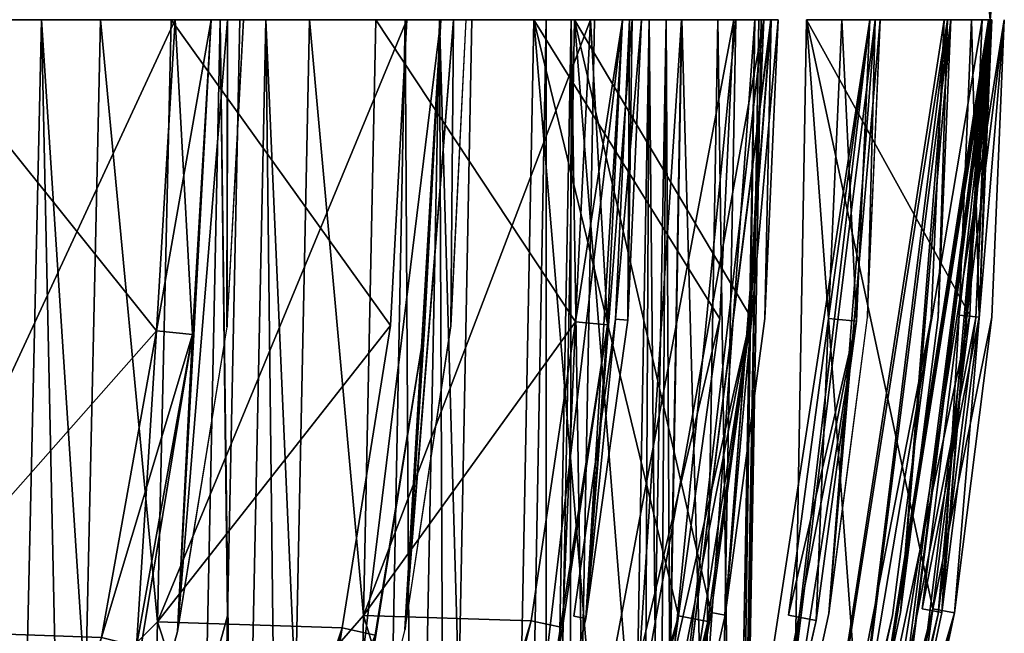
# Model space of a CAD drawing. Header units: millimetres. Extents: x -83 to 83, y -7 to 316.
# Tile 68 of 96: x 57 to 79, y 184 to 198. Entities that reach past the tile are written whole.
import ezdxf

# ---------------------------------------------------------------- set-up
doc = ezdxf.new("R2010")
doc.units = ezdxf.units.MM
doc.header["$LTSCALE"] = 81.481481
for name, color, linetype in [('640', 7, 'CONTINUOUS'), ('658', 7, 'CONTINUOUS'), ('662', 7, 'CONTINUOUS'), ('663', 7, 'CONTINUOUS'), ('664', 7, 'CONTINUOUS'), ('665', 7, 'CONTINUOUS'), ('666', 7, 'CONTINUOUS'), ('667', 7, 'CONTINUOUS'), ('668', 7, 'CONTINUOUS'), ('669', 7, 'CONTINUOUS'), ('670', 7, 'CONTINUOUS'), ('671', 7, 'CONTINUOUS'), ('672', 7, 'CONTINUOUS'), ('673', 7, 'CONTINUOUS'), ('677', 7, 'CONTINUOUS'), ('678', 7, 'CONTINUOUS'), ('679', 7, 'CONTINUOUS'), ('680', 7, 'CONTINUOUS'), ('681', 7, 'CONTINUOUS'), ('682', 7, 'CONTINUOUS'), ('683', 7, 'CONTINUOUS'), ('684', 7, 'CONTINUOUS'), ('685', 7, 'CONTINUOUS'), ('686', 7, 'CONTINUOUS'), ('687', 7, 'CONTINUOUS'), ('688', 7, 'CONTINUOUS'), ('689', 7, 'CONTINUOUS'), ('690', 7, 'CONTINUOUS'), ('691', 7, 'CONTINUOUS'), ('692', 7, 'CONTINUOUS'), ('693', 7, 'CONTINUOUS'), ('694', 7, 'CONTINUOUS'), ('695', 7, 'CONTINUOUS'), ('697', 7, 'CONTINUOUS'), ('699', 7, 'CONTINUOUS'), ('738', 7, 'CONTINUOUS'), ('739', 7, 'CONTINUOUS'), ('741', 7, 'CONTINUOUS'), ('742', 7, 'CONTINUOUS'), ('743', 7, 'CONTINUOUS'), ('744', 7, 'CONTINUOUS'), ('745', 7, 'CONTINUOUS'), ('746', 7, 'CONTINUOUS'), ('747', 7, 'CONTINUOUS'), ('748', 7, 'CONTINUOUS'), ('749', 7, 'CONTINUOUS'), ('750', 7, 'CONTINUOUS'), ('751', 7, 'CONTINUOUS'), ('752', 7, 'CONTINUOUS'), ('753', 7, 'CONTINUOUS'), ('754', 7, 'CONTINUOUS'), ('755', 7, 'CONTINUOUS'), ('756', 7, 'CONTINUOUS'), ('757', 7, 'CONTINUOUS'), ('758', 7, 'CONTINUOUS'), ('759', 7, 'CONTINUOUS')]:
    doc.layers.add(name, color=color, linetype=linetype)

msp = doc.modelspace()

# ---------------------------------------------------------------- linework, layer by layer
at = {"layer": '640', "color": 7, "linetype": 'CONTINUOUS'}
for points in [[(79.179, 197.9, -7.14), (79.108, 198.637, -7.89), (79.179, 218.9, -7.141), (79.179, 197.9, -7.14)], [(79.27, 218.9, -6.036), (79.257, 208.767, -6.213), (79.179, 197.9, -7.14), (79.27, 218.9, -6.036)], [(79.27, 218.9, -6.036), (79.179, 197.9, -7.14), (79.179, 218.9, -7.141), (79.27, 218.9, -6.036)], [(79.243, 198.637, -6.39), (79.179, 197.9, -7.14), (79.257, 208.767, -6.213), (79.243, 198.637, -6.39)]]:
    msp.add_3dface(points, dxfattribs=at)
at = {"layer": '658', "color": 7, "linetype": 'CONTINUOUS'}
for points in [[(61.822, 190.91, -49.5), (60.695, 183.981, -49.46), (61.831, 197.9, -49.972), (61.822, 190.91, -49.5)], [(61.831, 197.9, -49.972), (60.695, 183.981, -49.46), (61.46, 197.9, -50.428), (61.831, 197.9, -49.972)], [(61.46, 197.9, -50.428), (60.695, 183.981, -49.46), (61.036, 190.733, -50.443), (61.46, 197.9, -50.428)], [(61.461, 197.9, 50.426), (61.038, 190.736, 50.441), (60.697, 183.981, 49.458), (61.461, 197.9, 50.426)], [(61.833, 197.9, 49.97), (61.461, 197.9, 50.426), (60.697, 183.981, 49.458), (61.833, 197.9, 49.97)], [(61.825, 190.911, 49.498), (61.833, 197.9, 49.97), (60.697, 183.981, 49.458), (61.825, 190.911, 49.498)], [(62.198, 197.9, -49.514), (61.822, 190.91, -49.5), (61.831, 197.9, -49.972), (62.198, 197.9, -49.514)], [(62.201, 197.9, 49.511), (61.833, 197.9, 49.97), (61.825, 190.911, 49.498), (62.201, 197.9, 49.511)], [(65.871, 184.025, -42.337), (64.16, 177.301, -42.279), (66.686, 197.9, -43.28), (65.871, 184.025, -42.337)], [(66.686, 197.9, -43.28), (64.16, 177.301, -42.279), (66.313, 190.865, -43.293), (66.686, 197.9, -43.28)], [(66.91, 190.935, -42.375), (65.871, 184.025, -42.337), (66.973, 197.9, -42.835), (66.91, 190.935, -42.375)], [(66.973, 197.9, -42.835), (65.871, 184.025, -42.337), (66.686, 197.9, -43.28), (66.973, 197.9, -42.835)], [(66.689, 197.9, 43.276), (66.316, 190.867, 43.289), (65.873, 184.025, 42.333), (66.689, 197.9, 43.276)], [(66.976, 197.9, 42.83), (66.689, 197.9, 43.276), (65.873, 184.025, 42.333), (66.976, 197.9, 42.83)], [(66.913, 190.936, 42.371), (66.976, 197.9, 42.83), (65.873, 184.025, 42.333), (66.913, 190.936, 42.371)], [(67.258, 197.9, -42.387), (66.91, 190.935, -42.375), (66.973, 197.9, -42.835), (67.258, 197.9, -42.387)], [(67.26, 197.9, 42.383), (66.976, 197.9, 42.83), (66.913, 190.936, 42.371), (67.26, 197.9, 42.383)], [(69.986, 184.272, -35.214), (68.393, 177.547, -35.16), (70.815, 197.9, -36.132), (69.986, 184.272, -35.214)], [(70.815, 197.9, -36.132), (68.393, 177.547, -35.16), (70.474, 190.959, -36.144), (70.815, 197.9, -36.132)], [(70.935, 191.061, -35.249), (69.986, 184.272, -35.214), (71.035, 197.9, -35.696), (70.935, 191.061, -35.249)], [(71.035, 197.9, -35.696), (69.986, 184.272, -35.214), (70.815, 197.9, -36.132), (71.035, 197.9, -35.696)], [(70.815, 197.9, 36.132), (70.474, 190.96, 36.144), (69.986, 184.272, 35.214), (70.815, 197.9, 36.132)], [(71.035, 197.9, 35.696), (70.815, 197.9, 36.132), (69.986, 184.272, 35.214), (71.035, 197.9, 35.696)], [(70.935, 191.061, 35.249), (71.035, 197.9, 35.696), (69.986, 184.272, 35.214), (70.935, 191.061, 35.249)], [(71.253, 197.9, -35.26), (70.935, 191.061, -35.249), (71.035, 197.9, -35.696), (71.253, 197.9, -35.26)], [(71.253, 197.9, 35.26), (71.035, 197.9, 35.696), (70.935, 191.061, 35.249), (71.253, 197.9, 35.26)], [(73.152, 184.351, -28.087), (71.646, 177.681, -28.036), (74.194, 197.9, -28.557), (73.152, 184.351, -28.087)], [(74.194, 197.9, -28.557), (71.646, 177.681, -28.036), (74.029, 197.9, -28.983), (74.194, 197.9, -28.557)], [(74.029, 197.9, -28.983), (71.646, 177.681, -28.036), (73.71, 191.027, -28.995), (74.029, 197.9, -28.983)], [(74.03, 197.9, 28.979), (73.712, 191.027, 28.99), (71.647, 177.68, 28.032), (74.03, 197.9, 28.979)], [(74.196, 197.9, 28.552), (74.03, 197.9, 28.979), (71.647, 177.68, 28.032), (74.196, 197.9, 28.552)], [(73.154, 184.349, 28.082), (74.196, 197.9, 28.552), (71.647, 177.68, 28.032), (73.154, 184.349, 28.082)], [(74.064, 177.767, -20.908), (72.59, 172.842, -20.858), (76.442, 197.9, -21.836), (74.064, 177.767, -20.908)], [(76.442, 197.9, -21.836), (72.59, 172.842, -20.858), (76.137, 191.041, -21.847), (76.442, 197.9, -21.836)], [(74.055, 191.101, -28.121), (73.152, 184.351, -28.087), (74.357, 197.9, -28.131), (74.055, 191.101, -28.121)], [(74.357, 197.9, -28.131), (73.152, 184.351, -28.087), (74.194, 197.9, -28.557), (74.357, 197.9, -28.131)], [(74.057, 191.101, 28.116), (74.196, 197.9, 28.552), (73.154, 184.349, 28.082), (74.057, 191.101, 28.116)], [(74.359, 197.9, 28.125), (74.196, 197.9, 28.552), (74.057, 191.101, 28.116), (74.359, 197.9, 28.125)], [(75.511, 184.388, -20.958), (74.064, 177.767, -20.908), (76.561, 197.9, -21.418), (75.511, 184.388, -20.958)], [(76.561, 197.9, -21.418), (74.064, 177.767, -20.908), (76.442, 197.9, -21.836), (76.561, 197.9, -21.418)], [(76.445, 197.9, 21.829), (76.139, 191.04, 21.839), (74.065, 177.766, 20.901), (76.445, 197.9, 21.829)], [(76.563, 197.9, 21.411), (76.445, 197.9, 21.829), (74.065, 177.766, 20.901), (76.563, 197.9, 21.411)], [(75.513, 184.387, 20.95), (76.563, 197.9, 21.411), (74.065, 177.766, 20.901), (75.513, 184.387, 20.95)], [(75.73, 177.823, -13.778), (74.269, 172.842, -13.727), (78.207, 197.9, -14.279), (75.73, 177.823, -13.778)], [(78.207, 197.9, -14.279), (74.269, 172.842, -13.727), (78.131, 197.9, -14.691), (78.207, 197.9, -14.279)], [(78.131, 197.9, -14.691), (74.269, 172.842, -13.727), (77.838, 191.099, -14.702), (78.131, 197.9, -14.691)], [(77.838, 191.099, 14.699), (74.269, 172.842, 13.725), (78.131, 197.9, 14.688), (77.838, 191.099, 14.699)], [(78.131, 197.9, 14.688), (74.269, 172.842, 13.725), (78.208, 197.9, 14.277), (78.131, 197.9, 14.688)], [(78.208, 197.9, 14.277), (74.269, 172.842, 13.725), (75.73, 177.823, 13.775), (78.208, 197.9, 14.277)], [(76.692, 177.847, -6.643), (75.239, 172.842, -6.591), (79.215, 197.9, -6.731), (76.692, 177.847, -6.643)], [(79.215, 197.9, -6.731), (75.239, 172.842, -6.591), (79.179, 197.9, -7.14), (79.215, 197.9, -6.731)], [(79.179, 197.9, -7.14), (75.239, 172.842, -6.591), (76.592, 177.819, -7.638), (79.179, 197.9, -7.14)], [(78.854, 191.118, 7.559), (75.239, 172.842, 6.592), (79.141, 197.9, 7.549), (78.854, 191.118, 7.559)], [(79.141, 197.9, 7.549), (75.239, 172.842, 6.592), (79.179, 197.9, 7.141), (79.141, 197.9, 7.549)], [(79.179, 197.9, 7.141), (75.239, 172.842, 6.592), (76.692, 177.847, 6.643), (79.179, 197.9, 7.141)], [(76.384, 191.12, -20.99), (75.511, 184.388, -20.958), (76.676, 197.9, -21), (76.384, 191.12, -20.99)], [(76.676, 197.9, -21), (75.511, 184.388, -20.958), (76.561, 197.9, -21.418), (76.676, 197.9, -21)], [(76.386, 191.12, 20.983), (76.563, 197.9, 21.411), (75.513, 184.387, 20.95), (76.386, 191.12, 20.983)], [(79.215, 191.129, 0.418), (75.525, 172.842, -0.547), (79.499, 197.9, 0.408), (79.215, 191.129, 0.418)], [(79.499, 197.9, 0.408), (75.525, 172.842, -0.547), (79.5, 197.9, 0), (79.499, 197.9, 0.408)], [(79.5, 197.9, 0), (75.525, 172.842, -0.547), (76.977, 177.846, -0.496), (79.5, 197.9, 0)], [(77.139, 184.408, -13.826), (75.73, 177.823, -13.778), (78.281, 197.9, -13.866), (77.139, 184.408, -13.826)], [(78.281, 197.9, -13.866), (75.73, 177.823, -13.778), (78.207, 197.9, -14.279), (78.281, 197.9, -13.866)], [(77.14, 184.408, 13.823), (78.208, 197.9, 14.277), (75.73, 177.823, 13.775), (77.14, 184.408, 13.823)], [(76.678, 197.9, 20.992), (76.563, 197.9, 21.411), (76.386, 191.12, 20.983), (76.678, 197.9, 20.992)], [(77.996, 184.383, -7.589), (79.179, 197.9, -7.14), (76.592, 177.819, -7.638), (77.996, 184.383, -7.589)], [(78.083, 184.414, -6.691), (76.692, 177.847, -6.643), (79.215, 197.9, -6.731), (78.083, 184.414, -6.691)], [(78.083, 184.414, 6.692), (79.179, 197.9, 7.141), (76.692, 177.847, 6.643), (78.083, 184.414, 6.692)], [(78.367, 184.405, -0.447), (79.5, 197.9, 0), (76.977, 177.846, -0.496), (78.367, 184.405, -0.447)], [(77.995, 191.131, -13.857), (77.139, 184.408, -13.826), (78.281, 197.9, -13.866), (77.995, 191.131, -13.857)], [(77.996, 191.13, 13.855), (78.208, 197.9, 14.277), (77.14, 184.408, 13.823), (77.996, 191.13, 13.855)], [(78.854, 191.118, -7.559), (79.179, 197.9, -7.14), (77.996, 184.383, -7.589), (78.854, 191.118, -7.559)], [(78.282, 197.9, 13.864), (78.208, 197.9, 14.277), (77.996, 191.13, 13.855), (78.282, 197.9, 13.864)], [(78.931, 191.133, -6.721), (78.083, 184.414, -6.691), (79.215, 197.9, -6.731), (78.931, 191.133, -6.721)], [(78.931, 191.133, 6.722), (79.179, 197.9, 7.141), (78.083, 184.414, 6.692), (78.931, 191.133, 6.722)], [(79.215, 191.129, -0.417), (79.5, 197.9, 0), (78.367, 184.405, -0.447), (79.215, 191.129, -0.417)], [(79.141, 197.9, -7.549), (79.179, 197.9, -7.14), (78.854, 191.118, -7.559), (79.141, 197.9, -7.549)], [(79.214, 197.9, 6.732), (79.179, 197.9, 7.141), (78.931, 191.133, 6.722), (79.214, 197.9, 6.732)], [(79.499, 197.9, -0.408), (79.5, 197.9, 0), (79.215, 191.129, -0.417), (79.499, 197.9, -0.408)], [(71.646, 177.681, -28.036), (70.151, 172.841, -27.985), (73.71, 191.027, -28.995), (71.646, 177.681, -28.036)], [(73.71, 191.027, -28.995), (70.151, 172.841, -27.985), (72.758, 184.205, -29.026), (73.71, 191.027, -28.995)], [(73.712, 191.027, 28.99), (72.759, 184.204, 29.022), (71.647, 177.68, 28.032), (73.712, 191.027, 28.99)], [(76.137, 191.041, -21.847), (72.59, 172.842, -20.858), (75.221, 184.231, -21.878), (76.137, 191.041, -21.847)], [(75.223, 184.23, 21.871), (72.592, 172.842, 20.85), (76.139, 191.04, 21.839), (75.223, 184.23, 21.871)], [(76.139, 191.04, 21.839), (72.592, 172.842, 20.85), (74.065, 177.766, 20.901), (76.139, 191.04, 21.839)], [(77.838, 191.099, -14.702), (74.269, 172.842, -13.727), (76.961, 184.345, -14.732), (77.838, 191.099, -14.702)], [(76.961, 184.345, 14.729), (74.269, 172.842, 13.725), (77.838, 191.099, 14.699), (76.961, 184.345, 14.729)], [(77.996, 184.383, 7.59), (75.239, 172.842, 6.592), (78.854, 191.118, 7.559), (77.996, 184.383, 7.59)], [(78.367, 184.405, 0.448), (75.525, 172.842, -0.547), (79.215, 191.129, 0.418), (78.367, 184.405, 0.448)], [(66.313, 190.865, -43.293), (64.16, 177.301, -42.279), (65.192, 183.892, -43.332), (66.313, 190.865, -43.293)], [(66.316, 190.867, 43.289), (65.195, 183.893, 43.328), (64.164, 177.304, 42.274), (66.316, 190.867, 43.289)], [(65.873, 184.025, 42.333), (66.316, 190.867, 43.289), (64.164, 177.304, 42.274), (65.873, 184.025, 42.333)], [(70.474, 190.959, -36.144), (68.393, 177.547, -35.16), (69.454, 184.072, -36.178), (70.474, 190.959, -36.144)], [(70.474, 190.96, 36.144), (69.454, 184.072, 36.177), (68.394, 177.549, 35.16), (70.474, 190.96, 36.144)], [(69.986, 184.272, 35.214), (70.474, 190.96, 36.144), (68.394, 177.549, 35.16), (69.986, 184.272, 35.214)], [(60.695, 183.981, -49.46), (58.793, 177.115, -49.394), (61.036, 190.733, -50.443), (60.695, 183.981, -49.46)], [(61.036, 190.733, -50.443), (58.793, 177.115, -49.394), (59.765, 183.641, -50.487), (61.036, 190.733, -50.443)], [(61.038, 190.736, 50.441), (59.766, 183.641, 50.485), (58.796, 177.121, 49.393), (61.038, 190.736, 50.441)], [(60.697, 183.981, 49.458), (61.038, 190.736, 50.441), (58.796, 177.121, 49.393), (60.697, 183.981, 49.458)], [(76.961, 184.345, -14.732), (74.269, 172.842, -13.727), (75.524, 177.761, -14.782), (76.961, 184.345, -14.732)], [(75.524, 177.761, 14.779), (74.269, 172.842, 13.725), (76.961, 184.345, 14.729), (75.524, 177.761, 14.779)], [(76.592, 177.819, 7.638), (75.239, 172.842, 6.592), (77.996, 184.383, 7.59), (76.592, 177.819, 7.638)], [(76.977, 177.846, 0.496), (75.525, 172.842, -0.547), (78.367, 184.405, 0.448), (76.977, 177.846, 0.496)], [(68.393, 177.547, -35.16), (66.871, 172.841, -35.108), (69.454, 184.072, -36.178), (68.393, 177.547, -35.16)], [(69.454, 184.072, -36.178), (66.871, 172.841, -35.108), (67.776, 177.369, -36.238), (69.454, 184.072, -36.178)], [(67.777, 177.372, 36.237), (66.871, 172.841, 35.108), (69.454, 184.072, 36.177), (67.777, 177.372, 36.237)], [(69.454, 184.072, 36.177), (66.871, 172.841, 35.108), (68.394, 177.549, 35.16), (69.454, 184.072, 36.177)], [(72.758, 184.205, -29.026), (70.151, 172.841, -27.985), (71.19, 177.546, -29.082), (72.758, 184.205, -29.026)], [(71.192, 177.546, 29.079), (70.153, 172.842, 27.981), (72.759, 184.204, 29.022), (71.192, 177.546, 29.079)], [(72.759, 184.204, 29.022), (70.153, 172.842, 27.981), (71.647, 177.68, 28.032), (72.759, 184.204, 29.022)], [(75.221, 184.231, -21.878), (72.59, 172.842, -20.858), (73.734, 177.644, -21.93), (75.221, 184.231, -21.878)], [(73.736, 177.643, 21.923), (72.592, 172.842, 20.85), (75.223, 184.23, 21.871), (73.736, 177.643, 21.923)]]:
    msp.add_3dface(points, dxfattribs=at)
at = {"layer": '662', "color": 7, "linetype": 'CONTINUOUS'}
for points in [[(56.917, 167.217, -46.448), (56.218, 197.9, -48.121), (57.607, 197.9, -46.448), (56.917, 167.217, -46.448)], [(58.257, 167.217, -44.757), (56.917, 167.217, -46.448), (57.607, 197.9, -46.448), (58.257, 167.217, -44.757)], [(58.257, 167.217, -44.757), (57.607, 197.9, -46.448), (58.602, 182.562, -44.747), (58.257, 167.217, -44.757)], [(58.946, 197.9, -44.736), (58.602, 182.562, -44.747), (57.607, 197.9, -46.448), (58.946, 197.9, -44.736)]]:
    msp.add_3dface(points, dxfattribs=at)
at = {"layer": '663', "color": 7, "linetype": 'CONTINUOUS'}
for points in [[(61.666, 197.9, -40.906), (62.071, 167.217, -39.297), (61.35, 182.56, -40.897), (61.666, 197.9, -40.906)], [(62.071, 167.217, -39.297), (61.666, 197.9, -40.906), (62.704, 197.9, -39.297), (62.071, 167.217, -39.297)], [(63.066, 167.217, -37.682), (62.071, 167.217, -39.297), (62.704, 197.9, -39.297), (63.066, 167.217, -37.682)], [(63.066, 167.217, -37.682), (62.704, 197.9, -39.297), (63.383, 182.561, -37.67), (63.066, 167.217, -37.682)], [(63.699, 197.9, -37.659), (63.383, 182.561, -37.67), (62.704, 197.9, -39.297), (63.699, 197.9, -37.659)]]:
    msp.add_3dface(points, dxfattribs=at)
at = {"layer": '664', "color": 7, "linetype": 'CONTINUOUS'}
for points in [[(65.876, 197.9, -33.71), (66.057, 167.217, -32.149), (65.58, 182.56, -33.7), (65.876, 197.9, -33.71)], [(66.057, 167.217, -32.149), (65.876, 197.9, -33.71), (66.652, 197.9, -32.149), (66.057, 167.217, -32.149)], [(66.793, 167.217, -30.59), (66.057, 167.217, -32.149), (66.652, 197.9, -32.149), (66.793, 167.217, -30.59)], [(66.793, 167.217, -30.59), (66.652, 197.9, -32.149), (67.092, 182.56, -30.58), (66.793, 167.217, -30.59)], [(67.39, 197.9, -30.57), (67.092, 182.56, -30.58), (66.652, 197.9, -32.149), (67.39, 197.9, -30.57)]]:
    msp.add_3dface(points, dxfattribs=at)
at = {"layer": '665', "color": 7, "linetype": 'CONTINUOUS'}
for points in [[(69.082, 197.9, -26.527), (69.079, 167.217, -25.003), (68.799, 182.559, -26.517), (69.082, 197.9, -26.527)], [(69.609, 167.217, -23.487), (69.079, 167.217, -25.003), (69.648, 197.9, -25.003), (69.609, 167.217, -23.487)], [(69.079, 167.217, -25.003), (69.082, 197.9, -26.527), (69.648, 197.9, -25.003), (69.079, 167.217, -25.003)], [(69.609, 167.217, -23.487), (69.648, 197.9, -25.003), (69.894, 182.559, -23.478), (69.609, 167.217, -23.487)], [(70.18, 197.9, -23.468), (69.894, 182.559, -23.478), (69.648, 197.9, -25.003), (70.18, 197.9, -23.468)]]:
    msp.add_3dface(points, dxfattribs=at)
at = {"layer": '666', "color": 7, "linetype": 'CONTINUOUS'}
for points in [[(71.424, 197.9, -19.355), (71.261, 167.217, -17.859), (71.149, 182.559, -19.346), (71.424, 197.9, -19.355)], [(71.617, 167.217, -16.374), (71.261, 167.217, -17.859), (71.813, 197.9, -17.859), (71.617, 167.217, -16.374)], [(71.261, 167.217, -17.859), (71.424, 197.9, -19.355), (71.813, 197.9, -17.859), (71.261, 167.217, -17.859)], [(71.617, 167.217, -16.374), (71.813, 197.9, -17.859), (71.893, 182.559, -16.364), (71.617, 167.217, -16.374)], [(72.17, 197.9, -16.355), (71.893, 182.559, -16.364), (71.813, 197.9, -17.859), (72.17, 197.9, -16.355)]]:
    msp.add_3dface(points, dxfattribs=at)
at = {"layer": '667', "color": 7, "linetype": 'CONTINUOUS'}
for points in [[(73.378, 167.217, -3.572), (73.292, 167.217, -5.024), (73.828, 197.9, -5.043), (73.378, 167.217, -3.572)], [(73.434, 167.217, -2.118), (73.378, 167.217, -3.572), (73.914, 197.9, -3.572), (73.434, 167.217, -2.118)], [(73.914, 197.9, -3.572), (73.378, 167.217, -3.572), (73.828, 197.9, -5.043), (73.914, 197.9, -3.572)], [(73.97, 197.9, -2.099), (73.434, 167.217, -2.118), (73.914, 197.9, -3.572), (73.97, 197.9, -2.099)]]:
    msp.add_3dface(points, dxfattribs=at)
at = {"layer": '668', "color": 7, "linetype": 'CONTINUOUS'}
for points in [[(73.292, 167.217, 5.024), (73.378, 167.217, 3.572), (73.828, 197.9, 5.043), (73.292, 167.217, 5.024)], [(73.378, 167.217, 3.572), (73.434, 167.217, 2.118), (73.914, 197.9, 3.572), (73.378, 167.217, 3.572)], [(73.828, 197.9, 5.043), (73.378, 167.217, 3.572), (73.914, 197.9, 3.572), (73.828, 197.9, 5.043)], [(73.914, 197.9, 3.572), (73.434, 167.217, 2.118), (73.97, 197.9, 2.099), (73.914, 197.9, 3.572)]]:
    msp.add_3dface(points, dxfattribs=at)
at = {"layer": '669', "color": 7, "linetype": 'CONTINUOUS'}
for points in [[(71.149, 182.559, 19.346), (71.261, 167.217, 17.859), (71.424, 197.9, 19.355), (71.149, 182.559, 19.346)], [(71.261, 167.217, 17.859), (71.617, 167.217, 16.374), (71.813, 197.9, 17.859), (71.261, 167.217, 17.859)], [(71.424, 197.9, 19.355), (71.261, 167.217, 17.859), (71.813, 197.9, 17.859), (71.424, 197.9, 19.355)], [(71.617, 167.217, 16.374), (71.893, 182.559, 16.364), (71.813, 197.9, 17.859), (71.617, 167.217, 16.374)], [(71.893, 182.559, 16.364), (72.17, 197.9, 16.355), (71.813, 197.9, 17.859), (71.893, 182.559, 16.364)]]:
    msp.add_3dface(points, dxfattribs=at)
at = {"layer": '670', "color": 7, "linetype": 'CONTINUOUS'}
for points in [[(68.799, 182.559, 26.517), (69.079, 167.217, 25.003), (69.082, 197.9, 26.527), (68.799, 182.559, 26.517)], [(69.079, 167.217, 25.003), (69.609, 167.217, 23.487), (69.648, 197.9, 25.003), (69.079, 167.217, 25.003)], [(69.082, 197.9, 26.527), (69.079, 167.217, 25.003), (69.648, 197.9, 25.003), (69.082, 197.9, 26.527)], [(69.609, 167.217, 23.487), (69.894, 182.559, 23.478), (69.648, 197.9, 25.003), (69.609, 167.217, 23.487)], [(69.894, 182.559, 23.478), (70.18, 197.9, 23.468), (69.648, 197.9, 25.003), (69.894, 182.559, 23.478)]]:
    msp.add_3dface(points, dxfattribs=at)
at = {"layer": '671', "color": 7, "linetype": 'CONTINUOUS'}
for points in [[(65.58, 182.56, 33.7), (66.057, 167.217, 32.149), (65.876, 197.9, 33.71), (65.58, 182.56, 33.7)], [(65.876, 197.9, 33.71), (66.057, 167.217, 32.149), (66.652, 197.9, 32.149), (65.876, 197.9, 33.71)], [(66.057, 167.217, 32.149), (66.793, 167.217, 30.59), (66.652, 197.9, 32.149), (66.057, 167.217, 32.149)], [(66.793, 167.217, 30.59), (67.092, 182.56, 30.58), (66.652, 197.9, 32.149), (66.793, 167.217, 30.59)], [(67.092, 182.56, 30.58), (67.39, 197.9, 30.57), (66.652, 197.9, 32.149), (67.092, 182.56, 30.58)]]:
    msp.add_3dface(points, dxfattribs=at)
at = {"layer": '672', "color": 7, "linetype": 'CONTINUOUS'}
for points in [[(61.35, 182.56, 40.897), (62.071, 167.217, 39.296), (61.666, 197.9, 40.906), (61.35, 182.56, 40.897)], [(61.666, 197.9, 40.906), (62.071, 167.217, 39.296), (62.704, 197.9, 39.297), (61.666, 197.9, 40.906)], [(62.071, 167.217, 39.296), (63.066, 167.217, 37.682), (62.704, 197.9, 39.297), (62.071, 167.217, 39.296)], [(63.066, 167.217, 37.682), (63.383, 182.561, 37.67), (62.704, 197.9, 39.297), (63.066, 167.217, 37.682)], [(63.383, 182.561, 37.67), (63.699, 197.9, 37.659), (62.704, 197.9, 39.297), (63.383, 182.561, 37.67)]]:
    msp.add_3dface(points, dxfattribs=at)
at = {"layer": '673', "color": 7, "linetype": 'CONTINUOUS'}
for points in [[(56.218, 197.9, 48.12), (56.918, 167.217, 46.448), (57.607, 197.9, 46.448), (56.218, 197.9, 48.12)], [(56.918, 167.217, 46.448), (58.257, 167.217, 44.757), (57.607, 197.9, 46.448), (56.918, 167.217, 46.448)], [(58.257, 167.217, 44.757), (58.602, 182.562, 44.747), (57.607, 197.9, 46.448), (58.257, 167.217, 44.757)], [(58.602, 182.562, 44.747), (58.946, 197.9, 44.736), (57.607, 197.9, 46.448), (58.602, 182.562, 44.747)]]:
    msp.add_3dface(points, dxfattribs=at)
at = {"layer": '677', "color": 7, "linetype": 'CONTINUOUS'}
for points in [[(76.476, 177.919, 1.013), (78.367, 184.405, 0.448), (77.873, 184.495, 0.964), (76.476, 177.919, 1.013)], [(76.977, 177.846, 0.496), (78.367, 184.405, 0.448), (76.476, 177.919, 1.013), (76.977, 177.846, 0.496)]]:
    msp.add_3dface(points, dxfattribs=at)
at = {"layer": '678', "color": 7, "linetype": 'CONTINUOUS'}
for points in [[(78.997, 197.9, 0.925), (74.537, 171.483, 1.081), (78.715, 191.174, 0.935), (78.997, 197.9, 0.925)], [(74.537, 171.483, 1.081), (78.997, 197.9, 0.925), (74.998, 197.9, 1.065), (74.537, 171.483, 1.081)], [(74.537, 171.483, 1.081), (77.873, 184.495, 0.964), (78.715, 191.174, 0.935), (74.537, 171.483, 1.081)], [(74.537, 171.483, 1.081), (76.476, 177.919, 1.013), (77.873, 184.495, 0.964), (74.537, 171.483, 1.081)]]:
    msp.add_3dface(points, dxfattribs=at)
at = {"layer": '679', "color": 7, "linetype": 'CONTINUOUS'}
for points in [[(78.757, 197.9, 6.215), (78.931, 191.133, 6.722), (78.475, 191.175, 6.205), (78.757, 197.9, 6.215)], [(79.214, 197.9, 6.732), (78.931, 191.133, 6.722), (78.757, 197.9, 6.215), (79.214, 197.9, 6.732)], [(78.475, 191.175, 6.205), (78.083, 184.414, 6.692), (77.634, 184.496, 6.176), (78.475, 191.175, 6.205)], [(78.931, 191.133, 6.722), (78.083, 184.414, 6.692), (78.475, 191.175, 6.205), (78.931, 191.133, 6.722)]]:
    msp.add_3dface(points, dxfattribs=at)
at = {"layer": '680', "color": 7, "linetype": 'CONTINUOUS'}
for points in [[(72.989, 197.9, 12.194), (73.357, 171.442, 13.199), (72.718, 182.559, 12.185), (72.989, 197.9, 12.194)], [(73.823, 197.9, 13.215), (73.357, 171.442, 13.199), (72.989, 197.9, 12.194), (73.823, 197.9, 13.215)]]:
    msp.add_3dface(points, dxfattribs=at)
at = {"layer": '681', "color": 7, "linetype": 'CONTINUOUS'}
for points in [[(72.17, 197.9, 16.355), (71.893, 182.559, 16.364), (73.391, 197.9, 15.345), (72.17, 197.9, 16.355)], [(73.391, 197.9, 15.345), (71.893, 182.559, 16.364), (72.913, 171.357, 15.361), (73.391, 197.9, 15.345)]]:
    msp.add_3dface(points, dxfattribs=at)
at = {"layer": '682', "color": 7, "linetype": 'CONTINUOUS'}
for points in [[(71.149, 182.559, 19.346), (71.424, 197.9, 19.355), (71.685, 171.358, 20.338), (71.149, 182.559, 19.346)], [(71.685, 171.358, 20.338), (71.424, 197.9, 19.355), (72.162, 197.9, 20.355), (71.685, 171.358, 20.338)]]:
    msp.add_3dface(points, dxfattribs=at)
at = {"layer": '683', "color": 7, "linetype": 'CONTINUOUS'}
for points in [[(76.139, 191.04, 21.839), (76.445, 197.9, 21.829), (75.502, 191.098, 22.345), (76.139, 191.04, 21.839)], [(75.502, 191.098, 22.345), (76.445, 197.9, 21.829), (75.805, 197.9, 22.334), (75.502, 191.098, 22.345)], [(74.595, 184.35, 22.377), (76.139, 191.04, 21.839), (75.502, 191.098, 22.345), (74.595, 184.35, 22.377)], [(75.223, 184.23, 21.871), (76.139, 191.04, 21.839), (74.595, 184.35, 22.377), (75.223, 184.23, 21.871)]]:
    msp.add_3dface(points, dxfattribs=at)
at = {"layer": '684', "color": 7, "linetype": 'CONTINUOUS'}
for points in [[(72.835, 184.414, 27.604), (71.647, 177.68, 28.032), (71.327, 177.74, 27.551), (72.835, 184.414, 27.604)], [(73.154, 184.349, 28.082), (71.647, 177.68, 28.032), (72.835, 184.414, 27.604), (73.154, 184.349, 28.082)]]:
    msp.add_3dface(points, dxfattribs=at)
at = {"layer": '685', "color": 7, "linetype": 'CONTINUOUS'}
for points in [[(71.327, 177.74, 27.551), (69.229, 171.228, 27.478), (69.723, 197.9, 27.495), (71.327, 177.74, 27.551)], [(72.835, 184.414, 27.604), (71.327, 177.74, 27.551), (69.723, 197.9, 27.495), (72.835, 184.414, 27.604)], [(73.733, 191.13, 27.635), (72.835, 184.414, 27.604), (69.723, 197.9, 27.495), (73.733, 191.13, 27.635)], [(74.034, 197.9, 27.646), (73.733, 191.13, 27.635), (69.723, 197.9, 27.495), (74.034, 197.9, 27.646)]]:
    msp.add_3dface(points, dxfattribs=at)
at = {"layer": '686', "color": 7, "linetype": 'CONTINUOUS'}
for points in [[(70.497, 177.608, 29.566), (71.192, 177.546, 29.079), (72.089, 184.337, 29.51), (70.497, 177.608, 29.566)], [(71.192, 177.546, 29.079), (72.759, 184.204, 29.022), (72.089, 184.337, 29.51), (71.192, 177.546, 29.079)]]:
    msp.add_3dface(points, dxfattribs=at)
at = {"layer": '687', "color": 7, "linetype": 'CONTINUOUS'}
for points in [[(73.347, 197.9, 29.466), (68.283, 171.057, 29.643), (73.031, 191.09, 29.477), (73.347, 197.9, 29.466)], [(68.283, 171.057, 29.643), (73.347, 197.9, 29.466), (68.803, 197.9, 29.625), (68.283, 171.057, 29.643)], [(68.283, 171.057, 29.643), (72.089, 184.337, 29.51), (73.031, 191.09, 29.477), (68.283, 171.057, 29.643)], [(68.283, 171.057, 29.643), (70.497, 177.608, 29.566), (72.089, 184.337, 29.51), (68.283, 171.057, 29.643)]]:
    msp.add_3dface(points, dxfattribs=at)
at = {"layer": '688', "color": 7, "linetype": 'CONTINUOUS'}
for points in [[(70.975, 197.9, 34.794), (70.935, 191.061, 35.249), (70.658, 191.086, 34.783), (70.975, 197.9, 34.794)], [(71.253, 197.9, 35.26), (70.935, 191.061, 35.249), (70.975, 197.9, 34.794), (71.253, 197.9, 35.26)], [(70.658, 191.086, 34.783), (69.986, 184.272, 35.214), (69.714, 184.33, 34.75), (70.658, 191.086, 34.783)], [(70.935, 191.061, 35.249), (69.986, 184.272, 35.214), (70.658, 191.086, 34.783), (70.935, 191.061, 35.249)]]:
    msp.add_3dface(points, dxfattribs=at)
at = {"layer": '689', "color": 7, "linetype": 'CONTINUOUS'}
for points in [[(70.474, 190.96, 36.144), (70.815, 197.9, 36.132), (69.75, 191.027, 36.606), (70.474, 190.96, 36.144)], [(69.75, 191.027, 36.606), (70.815, 197.9, 36.132), (70.088, 197.9, 36.594), (69.75, 191.027, 36.606)], [(68.742, 184.22, 36.641), (69.454, 184.072, 36.177), (69.75, 191.027, 36.606), (68.742, 184.22, 36.641)], [(69.454, 184.072, 36.177), (70.474, 190.96, 36.144), (69.75, 191.027, 36.606), (69.454, 184.072, 36.177)]]:
    msp.add_3dface(points, dxfattribs=at)
at = {"layer": '690', "color": 7, "linetype": 'CONTINUOUS'}
for points in [[(63.699, 197.9, 37.659), (63.383, 182.561, 37.67), (64.93, 184.342, 36.775), (63.699, 197.9, 37.659)], [(65.209, 197.9, 36.765), (63.699, 197.9, 37.659), (64.93, 184.342, 36.775), (65.209, 197.9, 36.765)], [(64.93, 184.342, 36.775), (63.383, 182.561, 37.67), (64.652, 170.833, 36.784), (64.93, 184.342, 36.775)]]:
    msp.add_3dface(points, dxfattribs=at)
at = {"layer": '691', "color": 7, "linetype": 'CONTINUOUS'}
for points in [[(69.75, 191.027, 36.606), (70.088, 197.9, 36.594), (64.93, 184.342, 36.775), (69.75, 191.027, 36.606)], [(70.088, 197.9, 36.594), (65.209, 197.9, 36.765), (64.93, 184.342, 36.775), (70.088, 197.9, 36.594)], [(68.742, 184.22, 36.641), (69.75, 191.027, 36.606), (64.93, 184.342, 36.775), (68.742, 184.22, 36.641)], [(68.742, 184.22, 36.641), (64.93, 184.342, 36.775), (64.652, 170.833, 36.784), (68.742, 184.22, 36.641)], [(68.742, 184.22, 36.641), (64.652, 170.833, 36.784), (67.031, 177.424, 36.701), (68.742, 184.22, 36.641)]]:
    msp.add_3dface(points, dxfattribs=at)
at = {"layer": '692', "color": 7, "linetype": 'CONTINUOUS'}
for points in [[(61.35, 182.56, 40.897), (61.666, 197.9, 40.906), (61.832, 184.331, 41.765), (61.35, 182.56, 40.897)], [(61.832, 184.331, 41.765), (61.666, 197.9, 40.906), (62.112, 197.9, 41.775), (61.832, 184.331, 41.765)], [(61.552, 170.812, 41.756), (61.35, 182.56, 40.897), (61.832, 184.331, 41.765), (61.552, 170.812, 41.756)]]:
    msp.add_3dface(points, dxfattribs=at)
at = {"layer": '693', "color": 7, "linetype": 'CONTINUOUS'}
msp.add_3dface([(62.557, 177.183, 43.835), (65.195, 183.893, 43.328), (64.439, 184.062, 43.769), (62.557, 177.183, 43.835)], dxfattribs=at)
at = {"layer": '694', "color": 7, "linetype": 'CONTINUOUS'}
for points in [[(58.946, 197.9, 44.736), (58.602, 182.562, 44.747), (60.245, 184.195, 43.915), (58.946, 197.9, 44.736)], [(60.55, 197.9, 43.905), (58.946, 197.9, 44.736), (60.245, 184.195, 43.915), (60.55, 197.9, 43.905)], [(58.602, 182.562, 44.747), (59.94, 170.55, 43.926), (60.245, 184.195, 43.915), (58.602, 182.562, 44.747)]]:
    msp.add_3dface(points, dxfattribs=at)
at = {"layer": '695', "color": 7, "linetype": 'CONTINUOUS'}
for points in [[(60.55, 197.9, 43.905), (60.245, 184.195, 43.915), (65.914, 197.9, 43.717), (60.55, 197.9, 43.905)], [(65.914, 197.9, 43.717), (60.245, 184.195, 43.915), (65.544, 190.942, 43.73), (65.914, 197.9, 43.717)], [(60.245, 184.195, 43.915), (64.439, 184.062, 43.769), (65.544, 190.942, 43.73), (60.245, 184.195, 43.915)], [(59.94, 170.55, 43.926), (64.439, 184.062, 43.769), (60.245, 184.195, 43.915), (59.94, 170.55, 43.926)], [(59.94, 170.55, 43.926), (62.557, 177.183, 43.835), (64.439, 184.062, 43.769), (59.94, 170.55, 43.926)]]:
    msp.add_3dface(points, dxfattribs=at)
at = {"layer": '697', "color": 7, "linetype": 'CONTINUOUS'}
for points in [[(61.038, 190.736, 50.441), (61.461, 197.9, 50.426), (60.223, 190.82, 50.847), (61.038, 190.736, 50.441)], [(60.223, 190.82, 50.847), (61.461, 197.9, 50.426), (60.643, 197.9, 50.832), (60.223, 190.82, 50.847)], [(58.972, 183.84, 50.89), (61.038, 190.736, 50.441), (60.223, 190.82, 50.847), (58.972, 183.84, 50.89)], [(59.766, 183.641, 50.485), (61.038, 190.736, 50.441), (58.972, 183.84, 50.89), (59.766, 183.641, 50.485)]]:
    msp.add_3dface(points, dxfattribs=at)
at = {"layer": '699', "color": 7, "linetype": 'CONTINUOUS'}
for points in [[(60.223, 190.82, 50.847), (60.643, 197.9, 50.832), (54.205, 184.01, 51.057), (60.223, 190.82, 50.847)], [(54.205, 184.01, 51.057), (60.643, 197.9, 50.832), (54.552, 197.9, 51.045), (54.205, 184.01, 51.057)], [(58.972, 183.84, 50.89), (60.223, 190.82, 50.847), (54.205, 184.01, 51.057), (58.972, 183.84, 50.89)], [(53.859, 170.197, 51.069), (58.972, 183.84, 50.89), (54.205, 184.01, 51.057), (53.859, 170.197, 51.069)]]:
    msp.add_3dface(points, dxfattribs=at)
at = {"layer": '738', "color": 7, "linetype": 'CONTINUOUS'}
for points in [[(60.643, 197.9, -50.832), (61.036, 190.733, -50.443), (60.223, 190.82, -50.847), (60.643, 197.9, -50.832)], [(61.46, 197.9, -50.428), (61.036, 190.733, -50.443), (60.643, 197.9, -50.832), (61.46, 197.9, -50.428)], [(59.765, 183.641, -50.487), (58.972, 183.84, -50.89), (60.223, 190.82, -50.847), (59.765, 183.641, -50.487)], [(61.036, 190.733, -50.443), (59.765, 183.641, -50.487), (60.223, 190.82, -50.847), (61.036, 190.733, -50.443)]]:
    msp.add_3dface(points, dxfattribs=at)
at = {"layer": '739', "color": 7, "linetype": 'CONTINUOUS'}
for points in [[(54.552, 197.9, -51.045), (60.223, 190.82, -50.847), (54.205, 184.01, -51.057), (54.552, 197.9, -51.045)], [(60.643, 197.9, -50.832), (60.223, 190.82, -50.847), (54.552, 197.9, -51.045), (60.643, 197.9, -50.832)], [(60.223, 190.82, -50.847), (58.972, 183.84, -50.89), (54.205, 184.01, -51.057), (60.223, 190.82, -50.847)], [(58.972, 183.84, -50.89), (56.831, 176.862, -50.965), (54.205, 184.01, -51.057), (58.972, 183.84, -50.89)]]:
    msp.add_3dface(points, dxfattribs=at)
at = {"layer": '741', "color": 7, "linetype": 'CONTINUOUS'}
for points in [[(58.602, 182.562, -44.747), (58.946, 197.9, -44.736), (60.245, 184.195, -43.915), (58.602, 182.562, -44.747)], [(60.245, 184.195, -43.915), (58.946, 197.9, -44.736), (60.55, 197.9, -43.905), (60.245, 184.195, -43.915)], [(59.94, 170.55, -43.926), (58.602, 182.562, -44.747), (60.245, 184.195, -43.915), (59.94, 170.55, -43.926)]]:
    msp.add_3dface(points, dxfattribs=at)
at = {"layer": '742', "color": 7, "linetype": 'CONTINUOUS'}
for points in [[(64.439, 184.062, -43.769), (63.356, 177.136, -43.396), (62.557, 177.183, -43.835), (64.439, 184.062, -43.769)], [(65.192, 183.892, -43.332), (63.356, 177.136, -43.396), (64.439, 184.062, -43.769), (65.192, 183.892, -43.332)]]:
    msp.add_3dface(points, dxfattribs=at)
at = {"layer": '743', "color": 7, "linetype": 'CONTINUOUS'}
for points in [[(60.245, 184.195, -43.915), (60.55, 197.9, -43.905), (65.544, 190.942, -43.73), (60.245, 184.195, -43.915)], [(65.544, 190.942, -43.73), (60.55, 197.9, -43.905), (65.914, 197.9, -43.717), (65.544, 190.942, -43.73)], [(64.439, 184.062, -43.769), (60.245, 184.195, -43.915), (65.544, 190.942, -43.73), (64.439, 184.062, -43.769)], [(59.94, 170.55, -43.926), (60.245, 184.195, -43.915), (62.557, 177.183, -43.835), (59.94, 170.55, -43.926)], [(60.245, 184.195, -43.915), (64.439, 184.062, -43.769), (62.557, 177.183, -43.835), (60.245, 184.195, -43.915)]]:
    msp.add_3dface(points, dxfattribs=at)
at = {"layer": '744', "color": 7, "linetype": 'CONTINUOUS'}
for points in [[(61.666, 197.9, -40.906), (61.35, 182.56, -40.897), (61.832, 184.331, -41.765), (61.666, 197.9, -40.906)], [(62.112, 197.9, -41.775), (61.666, 197.9, -40.906), (61.832, 184.331, -41.765), (62.112, 197.9, -41.775)], [(61.35, 182.56, -40.897), (61.552, 170.812, -41.756), (61.832, 184.331, -41.765), (61.35, 182.56, -40.897)]]:
    msp.add_3dface(points, dxfattribs=at)
at = {"layer": '745', "color": 7, "linetype": 'CONTINUOUS'}
for points in [[(63.383, 182.561, -37.67), (63.699, 197.9, -37.659), (64.93, 184.342, -36.775), (63.383, 182.561, -37.67)], [(64.93, 184.342, -36.775), (63.699, 197.9, -37.659), (65.209, 197.9, -36.765), (64.93, 184.342, -36.775)], [(64.652, 170.833, -36.784), (63.383, 182.561, -37.67), (64.93, 184.342, -36.775), (64.652, 170.833, -36.784)]]:
    msp.add_3dface(points, dxfattribs=at)
at = {"layer": '746', "color": 7, "linetype": 'CONTINUOUS'}
for points in [[(70.088, 197.9, -36.594), (70.474, 190.959, -36.144), (69.75, 191.027, -36.606), (70.088, 197.9, -36.594)], [(70.815, 197.9, -36.132), (70.474, 190.959, -36.144), (70.088, 197.9, -36.594), (70.815, 197.9, -36.132)], [(69.75, 191.027, -36.606), (69.454, 184.072, -36.178), (68.742, 184.22, -36.641), (69.75, 191.027, -36.606)], [(70.474, 190.959, -36.144), (69.454, 184.072, -36.178), (69.75, 191.027, -36.606), (70.474, 190.959, -36.144)]]:
    msp.add_3dface(points, dxfattribs=at)
at = {"layer": '747', "color": 7, "linetype": 'CONTINUOUS'}
for points in [[(64.93, 184.342, -36.775), (65.209, 197.9, -36.765), (69.75, 191.027, -36.606), (64.93, 184.342, -36.775)], [(65.209, 197.9, -36.765), (70.088, 197.9, -36.594), (69.75, 191.027, -36.606), (65.209, 197.9, -36.765)], [(64.93, 184.342, -36.775), (69.75, 191.027, -36.606), (68.742, 184.22, -36.641), (64.93, 184.342, -36.775)], [(64.652, 170.833, -36.784), (64.93, 184.342, -36.775), (67.031, 177.424, -36.701), (64.652, 170.833, -36.784)], [(64.93, 184.342, -36.775), (68.742, 184.22, -36.641), (67.031, 177.424, -36.701), (64.93, 184.342, -36.775)]]:
    msp.add_3dface(points, dxfattribs=at)
at = {"layer": '748', "color": 7, "linetype": 'CONTINUOUS'}
for points in [[(70.935, 191.061, -35.249), (71.253, 197.9, -35.26), (70.658, 191.086, -34.783), (70.935, 191.061, -35.249)], [(70.658, 191.086, -34.783), (71.253, 197.9, -35.26), (70.975, 197.9, -34.794), (70.658, 191.086, -34.783)], [(69.714, 184.33, -34.75), (69.986, 184.272, -35.214), (70.658, 191.086, -34.783), (69.714, 184.33, -34.75)], [(69.986, 184.272, -35.214), (70.935, 191.061, -35.249), (70.658, 191.086, -34.783), (69.986, 184.272, -35.214)]]:
    msp.add_3dface(points, dxfattribs=at)
at = {"layer": '749', "color": 7, "linetype": 'CONTINUOUS'}
for points in [[(72.089, 184.337, -29.51), (71.19, 177.546, -29.082), (70.497, 177.608, -29.566), (72.089, 184.337, -29.51)], [(72.758, 184.205, -29.026), (71.19, 177.546, -29.082), (72.089, 184.337, -29.51), (72.758, 184.205, -29.026)]]:
    msp.add_3dface(points, dxfattribs=at)
at = {"layer": '750', "color": 7, "linetype": 'CONTINUOUS'}
for points in [[(70.497, 177.608, -29.566), (68.283, 171.057, -29.643), (68.803, 197.9, -29.625), (70.497, 177.608, -29.566)], [(72.089, 184.337, -29.51), (70.497, 177.608, -29.566), (68.803, 197.9, -29.625), (72.089, 184.337, -29.51)], [(73.031, 191.09, -29.477), (72.089, 184.337, -29.51), (68.803, 197.9, -29.625), (73.031, 191.09, -29.477)], [(73.347, 197.9, -29.466), (73.031, 191.09, -29.477), (68.803, 197.9, -29.625), (73.347, 197.9, -29.466)]]:
    msp.add_3dface(points, dxfattribs=at)
at = {"layer": '751', "color": 7, "linetype": 'CONTINUOUS'}
for points in [[(71.327, 177.74, -27.551), (71.646, 177.681, -28.036), (72.835, 184.414, -27.604), (71.327, 177.74, -27.551)], [(71.646, 177.681, -28.036), (73.152, 184.351, -28.087), (72.835, 184.414, -27.604), (71.646, 177.681, -28.036)]]:
    msp.add_3dface(points, dxfattribs=at)
at = {"layer": '752', "color": 7, "linetype": 'CONTINUOUS'}
for points in [[(69.723, 197.9, -27.495), (69.229, 171.228, -27.478), (74.034, 197.9, -27.646), (69.723, 197.9, -27.495)], [(74.034, 197.9, -27.646), (69.229, 171.228, -27.478), (73.733, 191.13, -27.635), (74.034, 197.9, -27.646)], [(69.229, 171.228, -27.478), (72.835, 184.414, -27.604), (73.733, 191.13, -27.635), (69.229, 171.228, -27.478)], [(69.229, 171.228, -27.478), (71.327, 177.74, -27.551), (72.835, 184.414, -27.604), (69.229, 171.228, -27.478)]]:
    msp.add_3dface(points, dxfattribs=at)
at = {"layer": '753', "color": 7, "linetype": 'CONTINUOUS'}
for points in [[(75.805, 197.9, -22.334), (76.137, 191.041, -21.847), (75.502, 191.098, -22.345), (75.805, 197.9, -22.334)], [(76.442, 197.9, -21.836), (76.137, 191.041, -21.847), (75.805, 197.9, -22.334), (76.442, 197.9, -21.836)], [(75.502, 191.098, -22.345), (75.221, 184.231, -21.878), (74.595, 184.35, -22.377), (75.502, 191.098, -22.345)], [(76.137, 191.041, -21.847), (75.221, 184.231, -21.878), (75.502, 191.098, -22.345), (76.137, 191.041, -21.847)]]:
    msp.add_3dface(points, dxfattribs=at)
at = {"layer": '754', "color": 7, "linetype": 'CONTINUOUS'}
for points in [[(71.424, 197.9, -19.355), (71.149, 182.559, -19.346), (72.162, 197.9, -20.355), (71.424, 197.9, -19.355)], [(71.149, 182.559, -19.346), (71.685, 171.358, -20.338), (72.162, 197.9, -20.355), (71.149, 182.559, -19.346)]]:
    msp.add_3dface(points, dxfattribs=at)
at = {"layer": '755', "color": 7, "linetype": 'CONTINUOUS'}
for points in [[(71.893, 182.559, -16.364), (72.17, 197.9, -16.355), (72.913, 171.357, -15.361), (71.893, 182.559, -16.364)], [(72.913, 171.357, -15.361), (72.17, 197.9, -16.355), (73.391, 197.9, -15.345), (72.913, 171.357, -15.361)]]:
    msp.add_3dface(points, dxfattribs=at)
at = {"layer": '756', "color": 7, "linetype": 'CONTINUOUS'}
for points in [[(72.718, 182.559, -12.185), (73.357, 171.442, -13.199), (73.823, 197.9, -13.215), (72.718, 182.559, -12.185)], [(72.989, 197.9, -12.194), (72.718, 182.559, -12.185), (73.823, 197.9, -13.215), (72.989, 197.9, -12.194)]]:
    msp.add_3dface(points, dxfattribs=at)
at = {"layer": '757', "color": 7, "linetype": 'CONTINUOUS'}
for points in [[(78.931, 191.133, -6.721), (79.215, 197.9, -6.731), (78.475, 191.175, -6.205), (78.931, 191.133, -6.721)], [(78.475, 191.175, -6.205), (79.215, 197.9, -6.731), (78.757, 197.9, -6.215), (78.475, 191.175, -6.205)], [(77.634, 184.496, -6.175), (78.931, 191.133, -6.721), (78.475, 191.175, -6.205), (77.634, 184.496, -6.175)], [(78.083, 184.414, -6.691), (78.931, 191.133, -6.721), (77.634, 184.496, -6.175), (78.083, 184.414, -6.691)]]:
    msp.add_3dface(points, dxfattribs=at)
at = {"layer": '758', "color": 7, "linetype": 'CONTINUOUS'}
for points in [[(77.873, 184.495, -0.964), (76.977, 177.846, -0.496), (76.476, 177.919, -1.013), (77.873, 184.495, -0.964)], [(78.367, 184.405, -0.447), (76.977, 177.846, -0.496), (77.873, 184.495, -0.964), (78.367, 184.405, -0.447)]]:
    msp.add_3dface(points, dxfattribs=at)
at = {"layer": '759', "color": 7, "linetype": 'CONTINUOUS'}
for points in [[(76.476, 177.919, -1.013), (74.537, 171.483, -1.081), (74.998, 197.9, -1.065), (76.476, 177.919, -1.013)], [(77.873, 184.495, -0.964), (76.476, 177.919, -1.013), (74.998, 197.9, -1.065), (77.873, 184.495, -0.964)], [(78.715, 191.174, -0.935), (77.873, 184.495, -0.964), (74.998, 197.9, -1.065), (78.715, 191.174, -0.935)], [(78.997, 197.9, -0.925), (78.715, 191.174, -0.935), (74.998, 197.9, -1.065), (78.997, 197.9, -0.925)]]:
    msp.add_3dface(points, dxfattribs=at)

doc.saveas('drawing.dxf')
